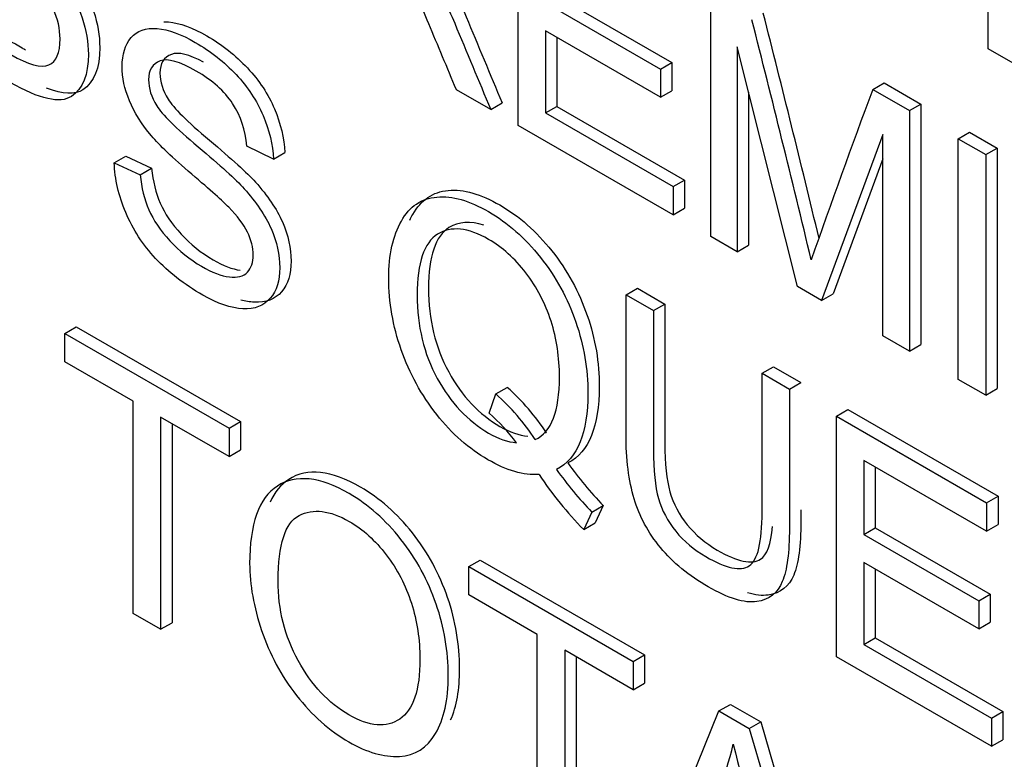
# Model space of a CAD drawing. Header units: inches. Extents: x 1 to 240, y -1 to 159.
# Tile 88 of 108: x 225.82 to 226.125, y 126.195 to 126.425. Entities that reach past the tile are written whole.
import ezdxf

# ---------------------------------------------------------------- set-up
doc = ezdxf.new("R2010")
doc.units = ezdxf.units.IN
doc.header["$MEASUREMENT"] = 0
doc.layers.add('Default', color=7, linetype='Continuous')
doc.layers.add('LAB20180', color=7, linetype='Continuous')

# ---------------------------------------------------------------- blocks, each defined once
blk = doc.blocks.new('SE1')
at = {"layer": 'LAB20180', "color": 7, "linetype": 'Continuous'}
for p, q in [((226.1204576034, 126.415571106), (226.1204576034, 126.4902633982)), ((225.9745818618, 126.3918315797), (225.9745818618, 126.4665238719)), ((225.9865957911, 126.4319147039), (226.0222739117, 126.4113159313)), ((226.0343610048, 126.3573180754), (226.0343610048, 126.4320103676)), ((225.9830602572, 126.4298734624), (226.0187383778, 126.4092746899)), ((226.0187383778, 126.4005282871), (225.9830602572, 126.4211270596)), ((225.9830602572, 126.4211270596), (225.9830602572, 126.3956829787)), ((225.9865957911, 126.4190858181), (225.9865957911, 126.3977242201)), ((226.0612594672, 126.3417882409), (226.0425811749, 126.4161823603)), ((226.0425811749, 126.4161823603), (226.0425811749, 126.352572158)), ((226.1289359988, 126.4106761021), (226.1204576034, 126.415571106)), ((226.0187383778, 126.4092746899), (226.0222739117, 126.4113159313)), ((226.0222739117, 126.4113159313), (226.0222739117, 126.4025695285)), ((226.0187383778, 126.4092746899), (226.0187383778, 126.4005282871)), ((226.084671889, 126.4029633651), (226.0882074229, 126.4050046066)), ((226.0882074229, 126.4050046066), (226.0995693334, 126.3984448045)), ((225.9661034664, 126.3967265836), (225.9554301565, 126.4028888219)), ((226.0187383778, 126.4005282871), (226.0222739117, 126.4025695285)), ((226.0461167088, 126.4021006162), (226.0461167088, 126.3546133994)), ((226.084671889, 126.4029633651), (226.0960337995, 126.396403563)), ((225.9661034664, 126.3967265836), (225.9696390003, 126.398767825)), ((226.0960337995, 126.396403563), (226.0995693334, 126.3984448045)), ((226.0995693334, 126.3984448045), (226.0995693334, 126.3237525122)), ((225.9830602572, 126.3956829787), (225.9865957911, 126.3977242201)), ((225.9830602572, 126.3956829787), (226.0226978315, 126.3727982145)), ((225.9865957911, 126.3977242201), (226.0262333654, 126.3748394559)), ((226.0960337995, 126.396403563), (226.0960337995, 126.3217112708)), ((226.0226978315, 126.3640518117), (225.9745818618, 126.3918315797)), ((226.0878136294, 126.3890237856), (226.0687910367, 126.3374398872)), ((226.0878136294, 126.3264571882), (226.0878136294, 126.3890237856)), ((226.1111830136, 126.3876571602), (226.1147185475, 126.3896984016)), ((226.1147185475, 126.3896984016), (226.1232399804, 126.3847785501)), ((226.1111830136, 126.312964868), (226.1111830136, 126.3876571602)), ((226.1111830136, 126.3876571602), (226.1197044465, 126.3827373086)), ((225.8986421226, 126.3813358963), (225.8904219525, 126.3853860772)), ((225.8986421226, 126.3813358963), (225.9021776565, 126.3833771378)), ((226.1197044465, 126.3827373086), (226.1232399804, 126.3847785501)), ((226.1197044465, 126.3827373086), (226.1197044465, 126.3080450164)), ((226.1232399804, 126.3847785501), (226.1232399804, 126.3100862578)), ((225.8492780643, 126.3802177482), (225.8528135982, 126.3822589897)), ((225.8492780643, 126.3802177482), (225.8573260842, 126.3764657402)), ((225.8528135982, 126.3822589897), (225.8608616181, 126.3785069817)), ((226.0878136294, 126.3814776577), (226.0723265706, 126.3394811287)), ((225.8573260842, 126.3764657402), (225.8608616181, 126.3785069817)), ((226.0226978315, 126.3727982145), (226.0262333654, 126.3748394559)), ((226.0262333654, 126.3748394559), (226.0262333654, 126.3660930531)), ((226.0226978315, 126.3727982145), (226.0226978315, 126.3640518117)), ((226.0226978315, 126.3640518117), (226.0262333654, 126.3660930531)), ((226.0425811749, 126.352572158), (226.0343610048, 126.3573180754)), ((226.0425811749, 126.352572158), (226.0461167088, 126.3546133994)), ((226.0080865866, 126.3392189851), (226.0116221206, 126.3412602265)), ((226.0116221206, 126.3412602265), (226.0201435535, 126.3363403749)), ((226.0687910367, 126.3374398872), (226.0612594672, 126.3417882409)), ((226.0080865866, 126.3392189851), (226.0166080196, 126.3342991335)), ((226.0687910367, 126.3374398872), (226.0723265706, 126.3394811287)), ((226.0166080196, 126.3342991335), (226.0201435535, 126.3363403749)), ((225.8339136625, 126.3272448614), (225.8374491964, 126.3292861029)), ((225.8374491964, 126.3292861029), (225.8884486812, 126.2998415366)), ((225.8339136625, 126.3184487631), (225.8339136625, 126.3272448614)), ((225.8339136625, 126.3272448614), (225.8849131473, 126.2978002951)), ((226.0960337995, 126.3217112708), (226.0878136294, 126.3264571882)), ((226.0960337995, 126.3217112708), (226.0995693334, 126.3237525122)), ((225.8551742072, 126.3061739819), (225.8339136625, 126.3184487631)), ((226.0503064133, 126.3148433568), (226.0538419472, 126.3168845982)), ((226.0538419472, 126.3168845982), (226.0623203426, 126.3119895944)), ((226.0503064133, 126.3148433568), (226.0587848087, 126.3099483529)), ((226.1197044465, 126.3080450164), (226.1111830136, 126.312964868)), ((225.9676743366, 126.3084326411), (225.9712098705, 126.3104738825)), ((226.0587848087, 126.3099483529), (226.0623203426, 126.3119895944)), ((226.1197044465, 126.3080450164), (226.1232399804, 126.3100862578)), ((225.9656085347, 126.3024691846), (225.9676743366, 126.3084326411)), ((225.8551742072, 126.240277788), (225.8551742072, 126.3061739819)), ((226.0733745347, 126.3015249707), (226.0769100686, 126.3035662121)), ((226.0769100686, 126.3035662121), (226.1235197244, 126.2766561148)), ((225.8849131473, 126.2890041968), (225.8636526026, 126.3012789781)), ((225.8636526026, 126.3012789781), (225.8636526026, 126.2353827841)), ((226.0733745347, 126.2268326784), (226.0733745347, 126.3015249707)), ((226.0733745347, 126.3015249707), (226.1199841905, 126.2746148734)), ((225.8671881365, 126.2992377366), (225.8671881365, 126.2374240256)), ((225.8849131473, 126.2978002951), (225.8884486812, 126.2998415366)), ((225.8849131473, 126.2978002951), (225.8849131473, 126.2890041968)), ((225.8884486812, 126.2998415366), (225.8884486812, 126.2910454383)), ((225.8849131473, 126.2890041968), (225.8884486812, 126.2910454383)), ((226.1199841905, 126.2658187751), (226.0818959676, 126.2878090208)), ((226.0818959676, 126.2878090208), (226.0818959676, 126.2648497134)), ((226.0854315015, 126.2857677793), (226.0854315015, 126.2668909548)), ((226.1199841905, 126.2746148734), (226.1235197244, 126.2766561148)), ((226.1235197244, 126.2766561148), (226.1235197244, 126.2678600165)), ((225.9974563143, 126.2717573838), (226.0009918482, 126.2737986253)), ((226.0009918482, 126.2737986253), (225.9984956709, 126.268381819)), ((226.1199841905, 126.2746148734), (226.1199841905, 126.2658187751)), ((225.9974563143, 126.2717573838), (225.994960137, 126.2663405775)), ((225.994960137, 126.2663405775), (225.9984956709, 126.268381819)), ((226.0818959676, 126.2648497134), (226.0854315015, 126.2668909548)), ((226.0854315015, 126.2668909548), (226.1211096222, 126.2462921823)), ((226.1199841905, 126.2658187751), (226.1235197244, 126.2678600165)), ((226.0818959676, 126.2648497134), (226.1175740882, 126.2442509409)), ((225.9593250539, 126.2548385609), (225.9628605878, 126.2568798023)), ((225.9593250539, 126.2460424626), (225.9593250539, 126.2548385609)), ((225.9593250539, 126.2548385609), (226.0103245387, 126.2253939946)), ((225.9628605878, 126.2568798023), (226.0138600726, 126.227435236)), ((226.1175740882, 126.235504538), (226.0818959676, 126.2561033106)), ((226.0818959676, 126.2561033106), (226.0818959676, 126.2306592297)), ((226.0854315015, 126.2540620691), (226.0854315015, 126.2327004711)), ((225.9805425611, 126.2337925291), (225.9593250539, 126.2460424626)), ((226.1175740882, 126.2442509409), (226.1211096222, 126.2462921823)), ((226.1211096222, 126.2462921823), (226.1211096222, 126.2375457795)), ((226.1175740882, 126.2442509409), (226.1175740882, 126.235504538)), ((225.8636526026, 126.2353827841), (225.8551742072, 126.240277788)), ((225.8636526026, 126.2353827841), (225.8671881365, 126.2374240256)), ((226.1175740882, 126.235504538), (226.1211096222, 126.2375457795)), ((225.9805425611, 126.1678963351), (225.9805425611, 126.2337925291)), ((226.0818959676, 126.2306592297), (226.0854315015, 126.2327004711)), ((226.0818959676, 126.2306592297), (226.1214905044, 126.2077993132)), ((226.0854315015, 126.2327004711), (226.1250260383, 126.2098405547)), ((226.0103245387, 126.2165978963), (225.989063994, 126.2288726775)), ((225.989063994, 126.2288726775), (225.989063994, 126.1629764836)), ((225.9925995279, 126.226831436), (225.9925995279, 126.165017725)), ((226.0103245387, 126.2253939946), (226.0138600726, 126.227435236)), ((226.0138600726, 126.227435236), (226.0138600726, 126.2186391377)), ((226.1214905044, 126.1990529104), (226.0733745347, 126.2268326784)), ((226.0103245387, 126.2253939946), (226.0103245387, 126.2165978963)), ((226.0103245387, 126.2165978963), (226.0138600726, 126.2186391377)), ((226.0369217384, 126.2100380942), (226.0404572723, 126.2120793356)), ((226.0404572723, 126.2120793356), (226.0498824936, 126.2066376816)), ((226.012261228, 126.1495835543), (226.0369217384, 126.2100380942)), ((226.0369217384, 126.2100380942), (226.0463469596, 126.2045964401)), ((226.1214905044, 126.2077993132), (226.1250260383, 126.2098405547)), ((226.1250260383, 126.2098405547), (226.1250260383, 126.2010941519)), ((226.0463469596, 126.2045964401), (226.0498824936, 126.2066376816)), ((226.0498824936, 126.2066376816), (226.0761353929, 126.1167882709)), ((226.1214905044, 126.2077993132), (226.1214905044, 126.1990529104)), ((226.0463469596, 126.2045964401), (226.072599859, 126.1147470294)), ((226.1214905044, 126.1990529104), (226.1250260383, 126.2010941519))]:
    blk.add_line(p, q, dxfattribs=at)
for centre, radius, start, end in [((220.7788223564, 125.0852620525), 5.43983909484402, 13.5165559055, 14.275815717), ((220.7752868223, 125.083220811), 5.439839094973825, 13.4665497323, 14.275815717), ((228.2406222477, 125.5946510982), 2.302496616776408, 159.4478951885, 160.8481539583), ((225.9249046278, 126.2581574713), 0.0698654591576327, 33.0995475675, 48.48796642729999), ((225.9213690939, 126.2561162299), 0.0698654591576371, 33.0995475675, 48.4879664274), ((225.9265980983, 126.2578918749), 0.05923639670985, 36.70884940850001, 48.8102238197), ((226.0804580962, 126.3515257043), 0.1151185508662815, 215.3165850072, 223.8619572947), ((226.0839936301, 126.3535669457), 0.1151185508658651, 215.3165850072, 223.8619572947), ((226.0746968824, 126.3451429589), 0.1121060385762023, 213.3968928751, 224.6623263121), ((225.882400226, 126.238574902), 0.1636328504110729, 335.0542550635, 346.2660775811), ((227.6412032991, 126.5997941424), 1.649111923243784, 194.0398056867, 195.5784163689)]:
    blk.add_arc(centre, radius, start, end, dxfattribs=at)
for points, knots in [([(225.7954445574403, 126.4660704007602), (225.803564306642, 126.4613824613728), (225.8116840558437, 126.4566945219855), (225.8198038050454, 126.4520065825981), (225.8241075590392, 126.4495218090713), (225.8274214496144, 126.4473103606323), (225.8296594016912, 126.4455710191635), (225.8328383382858, 126.443100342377), (225.8355125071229, 126.4404026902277), (225.8376213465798, 126.4374955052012), (225.8397793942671, 126.4345204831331), (225.8414947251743, 126.4311344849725), (225.8428288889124, 126.4272830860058), (225.8441716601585, 126.4234068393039), (225.8447655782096, 126.4196548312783), (225.8447655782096, 126.4095666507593), (225.843044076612, 126.405193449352), (225.8395149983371, 126.4028577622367), (225.8370842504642, 126.4012489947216), (225.8333492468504, 126.4014078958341), (225.8282664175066, 126.4033902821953)], [0, 0, 0, 0, 0.2166193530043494, 0.2166193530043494, 0.2166193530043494, 0.3045459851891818, 0.3045459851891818, 0.3045459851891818, 0.3808453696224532, 0.3808453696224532, 0.3808453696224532, 0.4539021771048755, 0.4539021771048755, 0.4539021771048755, 0.5331094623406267, 0.5331094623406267, 0.6711870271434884, 0.6711870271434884, 0.6711870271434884, 0.7958962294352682, 0.7958962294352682, 0.7958962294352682, 0.7958962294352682]), ([(225.7919090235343, 126.4640291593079), (225.800028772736, 126.4593412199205), (225.8081485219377, 126.4546532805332), (225.8162682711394, 126.4499653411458), (225.8205720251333, 126.4474805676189), (225.8238859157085, 126.44526911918), (225.8261238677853, 126.4435297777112), (225.8293028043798, 126.4410591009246), (225.8319769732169, 126.4383614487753), (225.8340858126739, 126.4354542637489), (225.8362438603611, 126.4324792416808), (225.8379591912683, 126.4290932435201), (225.8392933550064, 126.4252418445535), (225.8406361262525, 126.4213655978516), (225.8412300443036, 126.417613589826), (225.8412300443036, 126.4075254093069), (225.8395085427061, 126.4031522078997), (225.8359794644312, 126.4008165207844), (225.8324489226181, 126.3984798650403), (225.8261669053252, 126.3998723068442), (225.8169999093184, 126.4051648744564), (225.811462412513, 126.4083619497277), (225.8059249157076, 126.4115590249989), (225.8003874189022, 126.4147561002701)], [0, 0, 0, 0, 0.2166193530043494, 0.2166193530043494, 0.2166193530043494, 0.3045459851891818, 0.3045459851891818, 0.3045459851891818, 0.3808453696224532, 0.3808453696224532, 0.3808453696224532, 0.4539021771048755, 0.4539021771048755, 0.4539021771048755, 0.5331094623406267, 0.5331094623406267, 0.6711870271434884, 0.6711870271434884, 0.6711870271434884, 0.8523210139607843, 0.8523210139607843, 0.8523210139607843, 1, 1, 1, 1]), ([(225.95543015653, 126.4028888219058), (225.9525753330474, 126.4097219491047), (225.9497205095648, 126.4165550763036), (225.9468656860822, 126.4233882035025), (225.9443934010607, 126.4293057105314), (225.9423037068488, 126.4339236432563), (225.9407113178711, 126.4372283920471), (225.9391028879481, 126.4405664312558), (225.9376556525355, 126.4430179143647), (225.9350734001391, 126.4463972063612), (225.933782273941, 126.4477886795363), (225.9324481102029, 126.4489565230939), (225.9315187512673, 126.4497700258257), (225.9299088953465, 126.450720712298), (225.9277139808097, 126.4520376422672), (225.9244013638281, 126.4540251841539), (225.9210861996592, 126.4558641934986), (225.9177723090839, 126.4577774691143)], [0, 0, 0, 0, 0.3073947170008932, 0.3073947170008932, 0.3073947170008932, 0.5159728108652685, 0.5159728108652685, 0.5159728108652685, 0.6165117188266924, 0.6165117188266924, 0.7170506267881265, 0.7170506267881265, 0.7170506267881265, 0.8085490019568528, 0.8085490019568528, 0.8085490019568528, 1, 1, 1, 1]), ([(225.8003874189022, 126.4235025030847), (225.8059679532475, 126.4202805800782), (225.8115484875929, 126.4170586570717), (225.8171290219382, 126.4138367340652), (225.8226808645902, 126.4106313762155), (225.8266403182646, 126.4095380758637), (225.8312883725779, 126.4116252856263), (225.8324503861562, 126.4143336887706), (225.8324503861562, 126.4217880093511), (225.8317617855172, 126.4248691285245), (225.8290073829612, 126.43093197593), (225.8271998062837, 126.4334664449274), (225.824961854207, 126.4355039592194), (225.823547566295, 126.4367915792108), (225.8208732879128, 126.438510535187), (225.8169568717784, 126.4407716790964), (225.8114337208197, 126.4439604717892), (225.8059105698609, 126.447149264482), (225.8003874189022, 126.4503380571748)], [0, 0, 0, 0, 0.2153552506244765, 0.2153552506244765, 0.2153552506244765, 0.3510873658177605, 0.3510873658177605, 0.4868194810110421, 0.4868194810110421, 0.5851082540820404, 0.5851082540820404, 0.6833970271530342, 0.6833970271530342, 0.6833970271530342, 0.7868454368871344, 0.7868454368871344, 0.7868454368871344, 1, 1, 1, 1]), ([(225.9426910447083, 126.4442354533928), (225.944928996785, 126.4417009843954), (225.9466504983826, 126.4394646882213), (225.9478555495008, 126.4375265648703), (225.950377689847, 126.4334701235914), (225.9527187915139, 126.4287553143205), (225.9549137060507, 126.4235124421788), (225.9586511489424, 126.4145850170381), (225.9623735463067, 126.4056552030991), (225.9661034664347, 126.3967265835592)], [0, 0, 0, 0, 0.1602067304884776, 0.1602067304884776, 0.1602067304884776, 0.4530205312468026, 0.4530205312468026, 0.4530205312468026, 1, 1, 1, 1]), ([(225.9462265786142, 126.4462766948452), (225.948464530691, 126.4437422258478), (225.9501860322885, 126.4415059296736), (225.9513910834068, 126.4395678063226), (225.953913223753, 126.4355113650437), (225.9562543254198, 126.4307965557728), (225.9584492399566, 126.4255536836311), (225.9621866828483, 126.4166262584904), (225.9659090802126, 126.4076964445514), (225.9696390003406, 126.3987678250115)], [0, 0, 0, 0, 0.1602067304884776, 0.1602067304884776, 0.1602067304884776, 0.4530205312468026, 0.4530205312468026, 0.4530205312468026, 1, 1, 1, 1]), ([(225.8039229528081, 126.425543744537), (225.8095034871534, 126.4223218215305), (225.8150840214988, 126.419099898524), (225.8206645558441, 126.4158779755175), (225.8210136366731, 126.4156764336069), (225.821356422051, 126.4154832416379), (225.8216929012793, 126.4152984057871)], [0, 0, 0, 0, 0.2153552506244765, 0.2153552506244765, 0.2153552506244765, 0.2238896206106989, 0.2238896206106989, 0.2238896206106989, 0.2238896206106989]), ([(225.8646439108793, 126.4239815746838), (225.8651164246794, 126.4239891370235), (225.8656058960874, 126.4239714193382), (225.866112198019, 126.4239286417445), (225.8696257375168, 126.423631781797), (225.8736007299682, 126.4221396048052), (225.8827246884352, 126.4168718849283), (225.8869423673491, 126.4135422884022), (225.8942587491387, 126.4057400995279), (225.8970561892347, 126.4015408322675), (225.8989928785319, 126.3969440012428), (225.900922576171, 126.3923637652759), (225.9020055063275, 126.3878497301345), (225.9021776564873, 126.3833771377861)], [0.7184659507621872, 0.7184659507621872, 0.7184659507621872, 0.7184659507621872, 0.7266911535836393, 0.7266911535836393, 0.7266911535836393, 0.7924880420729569, 0.7924880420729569, 0.8647994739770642, 0.8647994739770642, 0.9371109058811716, 0.9371109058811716, 0.9371109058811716, 1, 1, 1, 1]), ([(225.8573260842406, 126.3764657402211), (225.8577134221, 126.3724652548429), (225.8586172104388, 126.3688126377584), (225.8599944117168, 126.365632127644), (225.8613914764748, 126.3624057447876), (225.8635665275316, 126.3591965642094), (225.8694196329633, 126.3528355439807), (225.8727335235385, 126.3501768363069), (225.8796625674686, 126.3461763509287), (225.8825030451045, 126.3450830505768), (225.8874953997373, 126.3444867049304), (225.8893890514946, 126.3449339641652), (225.8905941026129, 126.3462260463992), (225.8917789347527, 126.347496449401), (225.8924016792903, 126.349257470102), (225.8924016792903, 126.3538791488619), (225.8917991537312, 126.3562645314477), (225.8905941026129, 126.3586996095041), (225.8894058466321, 126.3611007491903), (225.8874523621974, 126.3636940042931), (225.8847840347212, 126.3664272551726), (225.8830176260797, 126.3682366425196), (225.8791891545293, 126.371645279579), (225.8732930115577, 126.3766893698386), (225.8673561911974, 126.3817682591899), (225.8632222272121, 126.3857339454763), (225.8608551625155, 126.3885417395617), (225.8577558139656, 126.3922181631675), (225.8554754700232, 126.3958221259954), (225.8524628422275, 126.4031273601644), (225.8517312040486, 126.4066308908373), (225.8517312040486, 126.4138367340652), (225.8526349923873, 126.4168433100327), (225.856336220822, 126.4212662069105), (225.8590475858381, 126.4221855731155), (225.8625766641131, 126.4218874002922), (225.8660902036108, 126.4215905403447), (225.8700651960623, 126.4200983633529), (225.8791891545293, 126.4148306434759), (225.8834068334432, 126.4115010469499), (225.8907232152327, 126.4036988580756), (225.8935206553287, 126.3994995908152), (225.8954573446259, 126.3949027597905), (225.8973870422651, 126.3903225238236), (225.8984699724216, 126.3858084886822), (225.8986421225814, 126.3813358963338)], [0, 0, 0, 0, 0.0499536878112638, 0.0499536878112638, 0.0499536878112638, 0.1028259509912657, 0.1028259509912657, 0.1556982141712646, 0.1556982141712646, 0.2029722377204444, 0.2029722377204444, 0.25024626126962, 0.25024626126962, 0.25024626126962, 0.2844677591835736, 0.2844677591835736, 0.3179611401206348, 0.3179611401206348, 0.3179611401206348, 0.358905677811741, 0.358905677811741, 0.358905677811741, 0.4284878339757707, 0.4284878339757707, 0.4284878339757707, 0.505006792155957, 0.505006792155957, 0.505006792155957, 0.5585168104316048, 0.5585168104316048, 0.6120268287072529, 0.6120268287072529, 0.6693589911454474, 0.6693589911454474, 0.7266911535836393, 0.7266911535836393, 0.7266911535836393, 0.7924880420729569, 0.7924880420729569, 0.8647994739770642, 0.8647994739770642, 0.9371109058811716, 0.9371109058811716, 0.9371109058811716, 1, 1, 1, 1]), ([(225.877007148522, 126.4114041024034), (225.8725116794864, 126.4138335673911), (225.8691480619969, 126.4146859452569), (225.8670159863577, 126.4138653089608), (225.8646877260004, 126.4129691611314), (225.8634438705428, 126.4111072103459), (225.8634438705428, 126.4053425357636), (225.8643046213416, 126.4026589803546), (225.8659830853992, 126.3999505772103), (225.8676377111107, 126.3972806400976), (225.8718792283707, 126.3930677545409), (225.8788082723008, 126.3872285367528), (225.8857279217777, 126.3813972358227), (225.890514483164, 126.3770906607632), (225.8930967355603, 126.374208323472), (225.8968664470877, 126.3700005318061), (225.8996384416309, 126.3659091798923), (225.9014460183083, 126.3618341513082), (225.9032736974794, 126.3577138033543), (225.9041573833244, 126.3536592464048), (225.9041573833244, 126.3457079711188), (225.9031675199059, 126.3425026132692), (225.9011877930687, 126.3401669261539), (225.8992210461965, 126.3378465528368), (225.8964106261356, 126.3367130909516), (225.8927093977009, 126.3369118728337), (225.8913689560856, 126.336983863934), (225.8899719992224, 126.3372109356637), (225.8885151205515, 126.3375989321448)], [0.1352845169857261, 0.1352845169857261, 0.1352845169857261, 0.1352845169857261, 0.1995903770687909, 0.1995903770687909, 0.1995903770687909, 0.2446344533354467, 0.2446344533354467, 0.2838663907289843, 0.2838663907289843, 0.2838663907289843, 0.3638558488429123, 0.3638558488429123, 0.3638558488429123, 0.4506833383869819, 0.4506833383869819, 0.4506833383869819, 0.5132556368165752, 0.5132556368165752, 0.5132556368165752, 0.5716376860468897, 0.5716376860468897, 0.6300197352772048, 0.6300197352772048, 0.6300197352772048, 0.6952134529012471, 0.6952134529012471, 0.6952134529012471, 0.721141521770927, 0.721141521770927, 0.721141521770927, 0.721141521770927]), ([(225.8904219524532, 126.3853860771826), (225.8899915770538, 126.3903059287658), (225.8885283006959, 126.3946791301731), (225.8859890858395, 126.3985802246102), (225.8834710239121, 126.4024488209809), (225.8797056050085, 126.4057860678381), (225.869591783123, 126.4116252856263), (225.8658044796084, 126.4127185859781), (225.8634804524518, 126.4118240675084), (225.8611521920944, 126.4109279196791), (225.8599083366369, 126.4090659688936), (225.8599083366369, 126.4033012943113), (225.8607690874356, 126.4006177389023), (225.8624475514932, 126.397909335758), (225.8641021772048, 126.3952393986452), (225.8683436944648, 126.3910265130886), (225.8752727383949, 126.3851872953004), (225.8821923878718, 126.3793559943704), (225.8869789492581, 126.3750494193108), (225.8895612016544, 126.3721670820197), (225.8933309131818, 126.3679592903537), (225.896102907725, 126.3638679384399), (225.8979104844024, 126.3597929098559), (225.8997381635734, 126.355672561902), (225.9006218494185, 126.3516180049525), (225.9006218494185, 126.3436667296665), (225.899631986, 126.3404613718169), (225.8976522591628, 126.3381256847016), (225.8956855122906, 126.3358053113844), (225.8928750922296, 126.3346718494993), (225.889173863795, 126.3348706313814), (225.8854921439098, 126.3350683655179), (225.8813840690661, 126.3364360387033), (225.8709259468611, 126.3424740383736), (225.8660627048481, 126.3462757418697), (225.8621032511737, 126.3504998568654), (225.8581648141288, 126.3547015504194), (225.8550881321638, 126.3594698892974), (225.852850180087, 126.3647376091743), (225.8506318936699, 126.3699590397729), (225.8494071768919, 126.3751239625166), (225.8492780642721, 126.3802177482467)], [0, 0, 0, 0, 0.0611668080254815, 0.0611668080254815, 0.0611668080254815, 0.1294950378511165, 0.1294950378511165, 0.1995903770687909, 0.1995903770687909, 0.1995903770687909, 0.2446344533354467, 0.2446344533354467, 0.2838663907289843, 0.2838663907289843, 0.2838663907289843, 0.3638558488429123, 0.3638558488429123, 0.3638558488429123, 0.4506833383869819, 0.4506833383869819, 0.4506833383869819, 0.5132556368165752, 0.5132556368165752, 0.5132556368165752, 0.5716376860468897, 0.5716376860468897, 0.6300197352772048, 0.6300197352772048, 0.6300197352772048, 0.6952134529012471, 0.6952134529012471, 0.6952134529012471, 0.7664287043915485, 0.7664287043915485, 0.856945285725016, 0.856945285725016, 0.856945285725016, 0.9282124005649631, 0.9282124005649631, 0.9282124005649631, 1, 1, 1, 1]), ([(225.8608616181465, 126.3785069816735), (225.861248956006, 126.3745064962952), (225.8621527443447, 126.3708538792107), (225.8635299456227, 126.3676733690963), (225.8649270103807, 126.3644469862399), (225.8671020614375, 126.3612378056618), (225.8729551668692, 126.354876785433), (225.8762690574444, 126.3522180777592), (225.8831169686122, 126.3482644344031), (225.8858973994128, 126.3471790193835), (225.8883483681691, 126.3468497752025)], [0, 0, 0, 0, 0.0499536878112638, 0.0499536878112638, 0.0499536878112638, 0.1028259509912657, 0.1028259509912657, 0.1556982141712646, 0.1556982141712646, 0.201799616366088, 0.201799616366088, 0.201799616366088, 0.201799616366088]), ([(225.9409954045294, 126.3624156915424), (225.9412779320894, 126.3630223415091), (225.9415799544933, 126.3636070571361), (225.9419013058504, 126.3641698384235), (225.944500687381, 126.3687221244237), (225.9481417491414, 126.3712017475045), (225.9529189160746, 126.371624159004), (225.9576774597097, 126.3720449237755), (225.96303273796, 126.370506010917), (225.974911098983, 126.3636480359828), (225.9802907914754, 126.3589021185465), (225.9898451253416, 126.3468261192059), (225.9935033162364, 126.3401420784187), (225.9960425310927, 126.3328119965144), (225.9985903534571, 126.3254570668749), (225.9997867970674, 126.3181269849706), (225.9997867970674, 126.304560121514), (225.9989690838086, 126.2995160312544), (225.9973766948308, 126.2955652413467), (225.9957647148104, 126.2915658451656), (225.9933311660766, 126.2887072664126), (225.9900603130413, 126.2870176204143)], [0.4207455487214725, 0.4207455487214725, 0.4207455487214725, 0.4207455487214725, 0.4320199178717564, 0.4320199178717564, 0.4320199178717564, 0.5154940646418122, 0.5154940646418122, 0.5154940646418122, 0.5989783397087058, 0.5989783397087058, 0.6836813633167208, 0.6836813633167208, 0.7683843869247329, 0.7683843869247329, 0.7683843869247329, 0.8578838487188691, 0.8578838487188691, 0.9323666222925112, 0.9323666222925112, 0.9323666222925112, 1, 1, 1, 1]), ([(225.9811020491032, 126.2834358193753), (225.97632488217, 126.2831127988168), (225.9710312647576, 126.2846782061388), (225.9593680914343, 126.2914119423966), (225.9540744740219, 126.2960584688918), (225.9493403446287, 126.3020716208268), (225.9445935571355, 126.3081008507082), (225.9409049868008, 126.3147936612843), (225.9383227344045, 126.3221485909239), (225.9357230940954, 126.3295530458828), (225.93444935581, 126.336957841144), (225.93444935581, 126.351667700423), (225.9357835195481, 126.3576063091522), (225.9383657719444, 126.3621285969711), (225.9409651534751, 126.3666808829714), (225.9446062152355, 126.3691605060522), (225.9493833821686, 126.3695829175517), (225.9541419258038, 126.3700036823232), (225.9594972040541, 126.3684647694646), (225.9713755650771, 126.3616067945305), (225.9767552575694, 126.3568608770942), (225.9863095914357, 126.3447848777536), (225.9899677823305, 126.3381008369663), (225.9925069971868, 126.3307707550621), (225.9950548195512, 126.3234158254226), (225.9962512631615, 126.3160857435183), (225.9962512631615, 126.3025188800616), (225.9954335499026, 126.2974747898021), (225.9938411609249, 126.2935239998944), (225.9922291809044, 126.2895246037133), (225.9897956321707, 126.2866660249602), (225.9865247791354, 126.284976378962)], [0, 0, 0, 0, 0.0835907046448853, 0.0835907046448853, 0.1678005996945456, 0.1678005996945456, 0.1678005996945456, 0.2508271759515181, 0.2508271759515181, 0.2508271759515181, 0.3414235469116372, 0.3414235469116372, 0.4320199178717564, 0.4320199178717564, 0.4320199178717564, 0.5154940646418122, 0.5154940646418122, 0.5154940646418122, 0.5989783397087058, 0.5989783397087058, 0.6836813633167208, 0.6836813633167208, 0.7683843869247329, 0.7683843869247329, 0.7683843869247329, 0.8578838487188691, 0.8578838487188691, 0.9323666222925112, 0.9323666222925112, 0.9323666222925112, 1, 1, 1, 1]), ([(225.9639555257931, 126.3608003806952), (225.9597717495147, 126.3622071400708), (225.9561591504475, 126.3619605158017), (225.9531341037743, 126.3600699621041), (225.9489388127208, 126.3574480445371), (225.9468075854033, 126.3511993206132), (225.9468075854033, 126.3315199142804), (225.9488733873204, 126.3229225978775), (225.9530480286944, 126.31529434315), (225.957201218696, 126.3077052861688), (225.9625162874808, 126.3020753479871), (225.9720275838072, 126.2965839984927), (225.974911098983, 126.2955652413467), (225.9776224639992, 126.2953416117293)], [0.4464590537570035, 0.4464590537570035, 0.4464590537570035, 0.4464590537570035, 0.5343397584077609, 0.5343397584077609, 0.5343397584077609, 0.6785835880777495, 0.6785835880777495, 0.8185216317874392, 0.8185216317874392, 0.8185216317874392, 0.9416969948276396, 0.9416969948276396, 1, 1, 1, 1]), ([(225.9798969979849, 126.2942694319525), (225.9849323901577, 126.296629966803), (225.9874285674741, 126.3031400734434), (225.9874285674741, 126.3197383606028), (225.9865678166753, 126.3255030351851), (225.9848032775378, 126.3310440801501), (225.9830475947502, 126.3365573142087), (225.9804134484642, 126.341579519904), (225.9769704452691, 126.3460521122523), (225.9735583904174, 126.3504845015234), (225.9696971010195, 126.353978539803), (225.9590668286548, 126.3601159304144), (225.9537732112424, 126.360637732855), (225.9495985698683, 126.3580287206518), (225.9454032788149, 126.3554068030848), (225.9432720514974, 126.3491580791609), (225.9432720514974, 126.3294786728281), (225.9453378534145, 126.3208813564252), (225.9495124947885, 126.3132531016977), (225.95366568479, 126.3056640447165), (225.9589807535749, 126.3000341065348), (225.9684920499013, 126.2945427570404), (225.9713755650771, 126.2935239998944), (225.9740869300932, 126.293300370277)], [0, 0, 0, 0, 0.1589187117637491, 0.1589187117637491, 0.2491964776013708, 0.2491964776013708, 0.2491964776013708, 0.3319372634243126, 0.3319372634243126, 0.3319372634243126, 0.4130621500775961, 0.4130621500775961, 0.5343397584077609, 0.5343397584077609, 0.5343397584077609, 0.6785835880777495, 0.6785835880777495, 0.8185216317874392, 0.8185216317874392, 0.8185216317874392, 0.9416969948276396, 0.9416969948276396, 1, 1, 1, 1]), ([(226.0587848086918, 126.309948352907), (226.0587848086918, 126.2955697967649), (226.0587848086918, 126.2811912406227), (226.0587848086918, 126.2668126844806), (226.0587848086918, 126.2592589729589), (226.0580531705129, 126.253717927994), (226.056589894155, 126.2501895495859), (226.0551121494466, 126.2466262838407), (226.0525013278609, 126.2445491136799), (226.0486709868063, 126.2439776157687), (226.0448600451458, 126.2434090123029), (226.0398052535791, 126.2449715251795), (226.0275825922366, 126.2520282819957), (226.0226332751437, 126.2560784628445), (226.0188029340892, 126.2607249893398), (226.0149577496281, 126.2653895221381), (226.0122181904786, 126.2703907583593), (226.0105827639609, 126.2759069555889), (226.0089410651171, 126.281444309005), (226.0080865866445, 126.2881320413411), (226.0080865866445, 126.2960833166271), (226.0080865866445, 126.3104618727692), (226.0080865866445, 126.3248404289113), (226.0080865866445, 126.3392189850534)], [0, 0, 0, 0, 0.229365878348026, 0.229365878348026, 0.229365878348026, 0.3259552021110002, 0.3259552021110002, 0.3259552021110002, 0.4024940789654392, 0.4024940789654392, 0.4024940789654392, 0.4989312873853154, 0.4989312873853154, 0.5926896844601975, 0.5926896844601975, 0.5926896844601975, 0.6692278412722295, 0.6692278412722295, 0.6692278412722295, 0.7706518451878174, 0.7706518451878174, 0.7706518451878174, 1, 1, 1, 1]), ([(226.0166080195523, 126.3342991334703), (226.0166080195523, 126.319937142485), (226.0166080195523, 126.3055751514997), (226.0166080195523, 126.2912131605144), (226.0166080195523, 126.284703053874), (226.0171244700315, 126.2796341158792), (226.0181573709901, 126.27600634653), (226.0192049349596, 126.2723270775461), (226.020997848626, 126.2688998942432), (226.0235370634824, 126.2657939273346), (226.0260946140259, 126.2626655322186), (226.0291749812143, 126.2600541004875), (226.03915969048, 126.2542894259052), (226.0436355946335, 126.253345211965), (226.0489722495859, 126.2568238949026), (226.050306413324, 126.262414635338), (226.050306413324, 126.2717573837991), (226.050306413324, 126.2861193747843), (226.050306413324, 126.3004813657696), (226.050306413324, 126.3148433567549)], [0, 0, 0, 0, 0.272430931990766, 0.272430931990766, 0.272430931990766, 0.3640902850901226, 0.3640902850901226, 0.3640902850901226, 0.425010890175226, 0.425010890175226, 0.425010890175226, 0.4928707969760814, 0.4928707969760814, 0.6102285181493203, 0.6102285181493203, 0.7275862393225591, 0.7275862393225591, 0.7275862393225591, 1, 1, 1, 1]), ([(226.0201435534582, 126.3363403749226), (226.0201435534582, 126.3219783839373), (226.0201435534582, 126.307616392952), (226.0201435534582, 126.2932544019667), (226.0201435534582, 126.2867442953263), (226.0206600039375, 126.2816753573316), (226.021692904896, 126.2780475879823), (226.0227404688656, 126.2743683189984), (226.0245333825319, 126.2709411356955), (226.0270725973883, 126.2678351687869), (226.0296301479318, 126.2647067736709), (226.0327105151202, 126.2620953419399), (226.0426952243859, 126.2563306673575), (226.0471711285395, 126.2553864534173), (226.0518161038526, 126.2584142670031), (226.0530606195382, 126.2618162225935), (226.0535730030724, 126.2672912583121)], [0, 0, 0, 0, 0.272430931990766, 0.272430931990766, 0.272430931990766, 0.3640902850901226, 0.3640902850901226, 0.3640902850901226, 0.425010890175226, 0.425010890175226, 0.425010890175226, 0.4928707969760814, 0.4928707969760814, 0.6102285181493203, 0.6102285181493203, 0.6971649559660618, 0.6971649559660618, 0.6971649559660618, 0.6971649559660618]), ([(225.9536615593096, 126.2072401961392), (225.9555278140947, 126.2114073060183), (225.9564479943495, 126.2166928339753), (225.9564479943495, 126.2305660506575), (225.9551999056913, 126.2379458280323), (225.9502075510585, 126.2525562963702), (225.9465493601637, 126.259290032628), (225.9369950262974, 126.2713660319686), (225.931658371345, 126.2760871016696), (225.9165952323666, 126.2847838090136), (225.909170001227, 126.2856168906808), (225.9034257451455, 126.2819014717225), (225.900987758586, 126.2803245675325), (225.8990650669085, 126.2779633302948), (225.8976609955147, 126.2748158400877)], [0.4194021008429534, 0.4194021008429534, 0.4194021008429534, 0.4194021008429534, 0.4909818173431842, 0.4909818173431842, 0.5741079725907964, 0.5741079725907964, 0.6572341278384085, 0.6572341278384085, 0.7403602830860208, 0.7403602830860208, 0.8665445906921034, 0.8665445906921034, 0.8665445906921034, 0.9233864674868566, 0.9233864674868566, 0.9233864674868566, 0.9233864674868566]), ([(225.8912827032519, 126.2557579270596), (225.8912827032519, 126.2681320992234), (225.8941662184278, 126.2761579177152), (225.8998902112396, 126.2798602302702), (225.9056344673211, 126.2835756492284), (225.9130596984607, 126.2827425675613), (225.9281228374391, 126.2740458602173), (225.9334594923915, 126.2693247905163), (225.9430138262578, 126.2572487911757), (225.9466720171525, 126.2505150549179), (225.9516643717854, 126.2359045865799), (225.9529124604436, 126.2285248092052), (225.9529124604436, 126.2134670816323), (225.9516213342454, 126.2074539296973), (225.9489960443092, 126.2030061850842), (225.9463619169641, 126.1985434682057), (225.9426264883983, 126.1961979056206), (225.9377632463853, 126.1959245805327), (225.9329512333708, 126.1956541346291), (225.9276924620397, 126.1971669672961), (225.9160292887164, 126.2039007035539), (225.9106495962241, 126.2086963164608), (225.9058293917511, 126.2148585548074), (225.9010406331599, 126.2209805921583), (225.8974370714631, 126.2277048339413), (225.8949839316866, 126.2350349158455), (225.8925643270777, 126.2422647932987), (225.8912827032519, 126.2491981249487), (225.8912827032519, 126.2557579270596)], [0, 0, 0, 0, 0.1334554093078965, 0.1334554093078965, 0.1334554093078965, 0.2596397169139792, 0.2596397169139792, 0.3427658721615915, 0.3427658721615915, 0.4258920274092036, 0.4258920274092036, 0.5090181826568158, 0.5090181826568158, 0.5938068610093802, 0.5938068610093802, 0.5938068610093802, 0.6745884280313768, 0.6745884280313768, 0.6745884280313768, 0.7529858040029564, 0.7529858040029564, 0.8380168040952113, 0.8380168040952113, 0.8380168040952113, 0.9184988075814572, 0.9184988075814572, 0.9184988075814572, 1, 1, 1, 1]), ([(225.9001053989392, 126.2504653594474), (225.9001053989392, 126.2414704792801), (225.9021712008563, 126.2332210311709), (225.9105204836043, 126.218063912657), (225.9157710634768, 126.2124483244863), (225.9284671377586, 126.2051182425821), (225.933760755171, 126.2046958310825), (225.9378923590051, 126.2075284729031), (225.9420221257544, 126.2103598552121), (225.9441328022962, 126.2164985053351), (225.9441328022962, 126.2321525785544), (225.9432290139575, 126.2379917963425), (225.94146447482, 126.2435328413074), (225.9397160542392, 126.2490232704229), (225.9371176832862, 126.254043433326), (225.9336746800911, 126.2585160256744), (225.9302626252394, 126.2629484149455), (225.9264443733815, 126.2664176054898), (225.9161584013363, 126.272356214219), (225.9109938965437, 126.2729525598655), (225.9066471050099, 126.270691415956), (225.9022788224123, 126.2684190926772), (225.9001053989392, 126.2616468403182), (225.9001053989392, 126.2504653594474)], [0, 0, 0, 0, 0.118929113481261, 0.118929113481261, 0.2378582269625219, 0.2378582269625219, 0.3592310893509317, 0.3592310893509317, 0.3592310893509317, 0.4978006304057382, 0.4978006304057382, 0.5853938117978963, 0.5853938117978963, 0.5853938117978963, 0.6643253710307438, 0.6643253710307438, 0.6643253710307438, 0.7430999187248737, 0.7430999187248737, 0.8544982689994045, 0.8544982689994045, 0.8544982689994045, 1, 1, 1, 1]), ([(226.0623203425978, 126.2724959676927), (226.0623203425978, 126.2712819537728), (226.0623203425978, 126.2700679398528), (226.0623203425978, 126.2688539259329), (226.0623203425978, 126.2613002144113), (226.0615887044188, 126.2557591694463), (226.0601254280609, 126.2522307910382), (226.0586476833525, 126.248667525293), (226.0560368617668, 126.2465903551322), (226.0522065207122, 126.246018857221), (226.0503498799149, 126.2457418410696), (226.0481980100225, 126.2459706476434), (226.0457626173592, 126.2466919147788)], [0.2099999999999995, 0.2099999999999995, 0.2099999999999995, 0.2099999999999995, 0.229365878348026, 0.229365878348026, 0.229365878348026, 0.3259552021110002, 0.3259552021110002, 0.3259552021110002, 0.4024940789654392, 0.4024940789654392, 0.4024940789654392, 0.4494770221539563, 0.4494770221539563, 0.4494770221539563, 0.4494770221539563])]:
    blk.add_open_spline(points, degree=3, knots=knots, dxfattribs=at)

msp = doc.modelspace()

# ---------------------------------------------------------------- block references
at = {"layer": 'Default'}
msp.add_blockref('SE1', (0, 0), dxfattribs=at)

doc.saveas('drawing.dxf')
